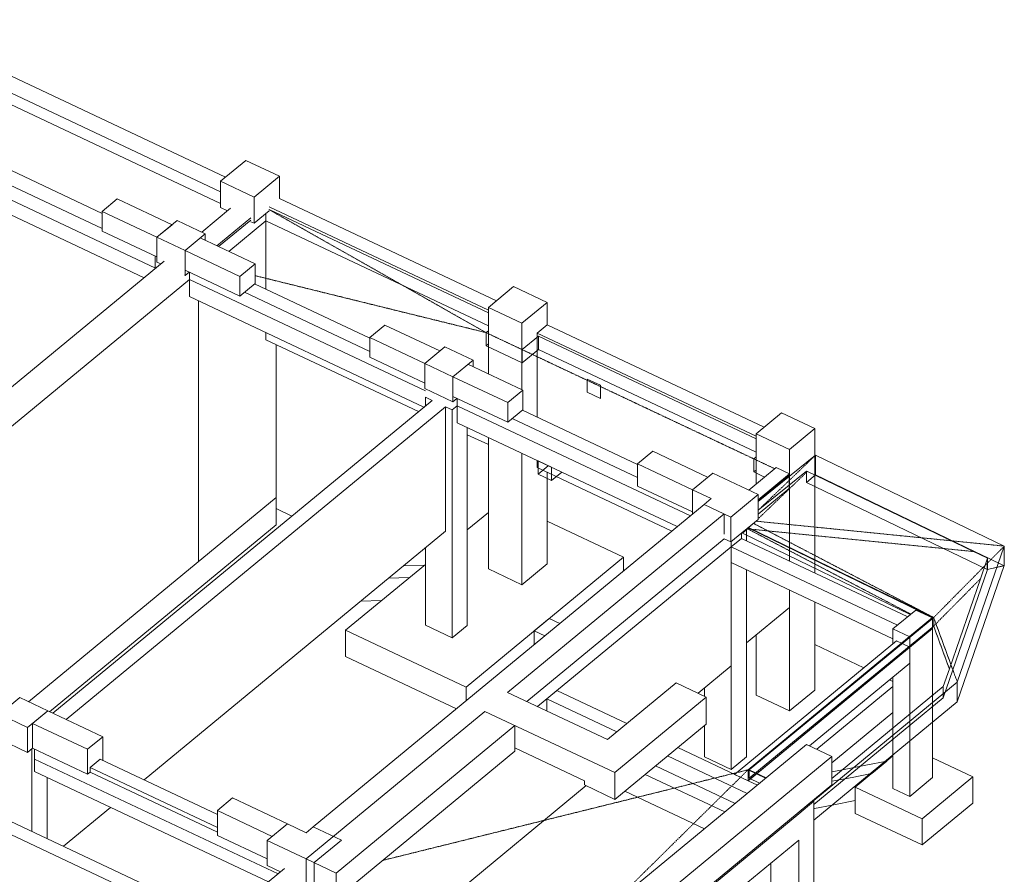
# Model space of a CAD drawing. Header units: millimetres. Extents: x 8507 to 240958, y -8745 to 78383.
# Tile 71 of 71: x 229224 to 240958, y 1010 to 11192. Entities that reach past the tile are written whole.
import ezdxf

# ---------------------------------------------------------------- set-up
doc = ezdxf.new("R2010")
doc.units = ezdxf.units.MM
doc.linetypes.add('Tiret 1_16_', pattern=[3.175, 1.5875, -1.5875])
for name, color, linetype, lineweight in [('A-FLOR', 192, 'Continuous', 5), ('A-FLOR-OTLN', 51, 'Continuous', 5), ('A-GENM', 13, 'Continuous', 5), ('A-WALL', 113, 'Continuous', 9), ('S-BEAM', 12, 'Continuous', 5), ('S-COLS', 52, 'Continuous', 5), ('S-FNDN', 32, 'Continuous', 9)]:
    doc.layers.add(name, color=color, linetype=linetype, lineweight=lineweight)

msp = doc.modelspace()

# ---------------------------------------------------------------- linework, layer by layer
at = {"layer": 'A-FLOR', "lineweight": 9}
for p, q in [((224563.26, 11192.35), (230844.32, 8231.74)), ((228862.28, 10300.71), (231618.18, 9001.7)), ((230205, 8705.08), (228681.51, 9423.18)), ((232197.95, 8931.68), (234809.11, 7700.89)), ((231591.97, 8489.09), (231977.16, 8803.03)), ((231716.9, 8430.2), (232158.06, 8794.12)), ((232158.06, 8794.12), (234809.11, 7544.53)), ((226307.82, 4489.46), (230946.85, 8316.32)), ((226667.79, 4319.79), (231246.38, 8096.78)), ((231246.38, 8182.95), (231246.38, 8096.78)), ((231246.38, 8096.78), (234058.05, 6771.48)), ((233395.93, 7239.93), (231902.13, 7944.04)), ((234809.11, 7487.07), (234781.1, 7463.96)), ((234781.1, 7463.96), (234781.1, 7307.61)), ((235211.87, 7260.91), (235404.83, 7420.09)), ((235404.83, 7263.74), (235404.83, 7420.09)), ((235404.83, 7420.09), (238000.04, 6196.82)), ((234809.11, 7330.72), (234781.1, 7307.61)), ((234781.1, 7307.61), (235211.87, 7104.56)), ((235211.87, 7104.56), (235404.83, 7263.74)), ((235211.87, 7260.91), (235211.87, 7104.56)), ((235404.83, 7263.74), (238000.04, 6040.47)), ((234058.05, 6693.48), (234137.82, 6655.88)), ((234297.37, 6580.68), (234377.14, 6543.08)), ((234377.14, 6543.08), (234437.31, 6592.71)), ((234437.31, 6592.71), (234437.31, 6678.89)), ((234437.31, 6592.71), (237216.96, 5282.51)), ((236586.86, 5735.86), (235093.4, 6439.82)), ((238024.66, 5451.42), (238708.39, 6003.64)), ((238708.39, 6003.64), (238708.39, 5902.01)), ((238708.39, 6003.64), (240957.05, 4920.27)), ((238000.04, 5983), (237972.03, 5959.89)), ((237972.03, 5959.89), (237972.03, 5803.54)), ((238000.04, 5826.65), (237972.03, 5803.54)), ((237972.03, 5803.54), (238100.65, 5742.91)), ((238599.85, 5814.34), (238024.66, 5349.79)), ((238392.16, 5761.86), (238024.66, 5463.52)), ((238392.16, 5761.86), (238386.85, 5764.37)), ((238392.16, 5605.51), (238392.16, 5761.86)), ((238392.16, 5605.51), (238024.66, 5302.36)), ((238386.85, 5608.01), (238392.16, 5605.51)), ((237824.29, 5072.8), (237824.29, 5012.03)), ((237898.6, 5125.53), (237838.3, 5075.79)), ((237838.3, 5084.35), (237838.3, 5075.79)), ((237838.3, 5075.79), (239836.57, 4103.3)), ((237891.99, 5128.65), (237898.6, 5125.53)), ((237898.6, 5134.1), (237898.6, 5125.53)), ((237904.06, 5137.38), (240101.82, 4067.81)), ((240115.82, 4069.03), (237910.09, 5142.48)), ((235267.55, 3067.09), (237619.27, 5007.08)), ((237703.69, 4912.55), (237824.29, 5012.03)), ((237824.29, 5012.03), (239805.89, 4077.99)), ((235394.2, 3007.39), (237703.69, 4912.55)), ((240957.05, 4920.27), (240397.64, 3299.39)), ((240101.82, 4067.81), (237903.55, 2254.41)), ((237917.55, 2255.62), (240115.82, 4069.03)), ((240101.82, 4067.81), (240101.82, 3938.51)), ((240115.82, 4069.03), (240115.82, 3967.4)), ((240101.82, 3938.51), (237903.55, 2125.1)), ((240115.82, 3967.4), (237917.55, 2153.99)), ((240101.82, 3974.21), (240115.82, 3967.4)), ((240397.64, 3299.39), (238687.37, 1888.54)), ((240397.64, 3299.39), (240397.64, 3197.75)), ((229400.39, 2382.91), (232302.8, 1014.84)), ((230183.24, 2381.49), (231579.96, 1723.14)), ((237903.55, 2125.1), (237903.55, 2254.41)), ((237903.55, 2254.41), (238113.06, 2154.24)), ((237917.55, 2153.99), (237917.55, 2255.62)), ((238119.33, 2159.41), (237917.55, 2255.62)), ((230062.51, 2227.17), (231579.96, 1511.91)), ((237903.55, 2125.1), (238014.4, 2072.85)), ((237917.55, 2153.99), (238041.26, 2095)), ((238687.37, 1888.54), (238679.39, 1892.35)), ((238687.37, 1888.54), (238687.37, 1880.86))]:
    msp.add_line(p, q, dxfattribs=at)
at = {"layer": 'A-FLOR', "color": 170, "linetype": 'Tiret 1_16_', "lineweight": 9}
for p, q in [((232195.21, 8929.42), (234781.1, 7463.96)), ((234781.1, 7463.96), (232028.89, 8142.63)), ((238221.27, 5842.41), (234781.1, 7463.96)), ((238708.39, 6003.64), (238024.66, 5348.04)), ((240115.82, 4069.03), (237968.49, 5190.65)), ((237999.18, 5217.07), (240957.05, 4920.27)), ((237914.19, 5140.48), (237898.6, 5125.53)), ((239843.96, 4109.4), (237898.6, 5125.53)), ((240957.05, 4920.27), (240115.82, 4069.03)), ((240115.82, 4069.03), (240397.64, 3299.39)), ((240115.82, 3967.4), (240101.82, 3974.71)), ((233542.87, 1173.52), (237903.55, 2254.41)), ((237903.55, 2254.41), (236226.7, 598.13))]:
    msp.add_line(p, q, dxfattribs=at)
at = {"layer": 'A-FLOR', "color": 254, "linetype": 'Tiret 1_16_', "lineweight": 9}
for p, q in [((238611.32, 5808.93), (238024.66, 5246.41)), ((237962.53, 5186.84), (237914.96, 5141.23)), ((237898.6, 5125.53), (240590.44, 4855.42)), ((240673.36, 4531.57), (240115.82, 3967.4)), ((240302.6, 3457.3), (240115.82, 3967.4))]:
    msp.add_line(p, q, dxfattribs=at)
at = {"layer": 'A-FLOR-OTLN', "lineweight": 9}
for p, q in [((238708.39, 5902.01), (238708.39, 5769.09)), ((238599.85, 5679.55), (238599.85, 5814.34)), ((238611.32, 5808.93), (238599.85, 5814.34)), ((238708.39, 5769.09), (238599.85, 5679.55)), ((240590.44, 4855.42), (238611.32, 5808.93)), ((240608.56, 4853.62), (238708.39, 5769.09)), ((238599.85, 5679.55), (240755.14, 4641.17)), ((240756.16, 4774.75), (240590.44, 4855.42)), ((240767.2, 4777.19), (240608.6, 4853.6)), ((240955.26, 4686.58), (240956.25, 4816.13)), ((240956.25, 4816.33), (240956.26, 4817.84)), ((240956.27, 4819.01), (240957.05, 4920.27)), ((240957.05, 4920.27), (240957.52, 4687.1)), ((240673.36, 4531.57), (240757.13, 4774.96)), ((240756.16, 4774.75), (240755.14, 4641.17)), ((240757.13, 4774.96), (240756.16, 4774.75)), ((240757.4, 4640.74), (240757.13, 4774.96)), ((240955.26, 4686.58), (240767.2, 4777.19)), ((240757.4, 4640.74), (240230.04, 3112.74)), ((240397.64, 3064.85), (240957.52, 4687.1)), ((240755.14, 4641.17), (240955.26, 4686.58)), ((240957.52, 4687.1), (240757.4, 4640.74)), ((240302.6, 3457.3), (240673.36, 4531.57)), ((240230.04, 3246.42), (240302.6, 3457.3)), ((238903.91, 2152.46), (240230.04, 3246.42)), ((240230.04, 3112.74), (240230.04, 3246.42)), ((240397.64, 3197.75), (240397.64, 3064.85)), ((240230.04, 3112.74), (238689.31, 1841.75)), ((238689.31, 1655.62), (240397.64, 3064.85))]:
    msp.add_line(p, q, dxfattribs=at)
at = {"layer": 'A-GENM', "lineweight": 18}
for p, q in [((235987.18, 6911.07), (236146.73, 6835.86)), ((235987.18, 6754.71), (235987.18, 6911.07)), ((236146.73, 6835.86), (236146.73, 6679.51)), ((236146.73, 6679.51), (235987.18, 6754.71)), ((235402.7, 5934.58), (235562.24, 5859.38)), ((235402.7, 5778.22), (235402.7, 5934.58)), ((235523.3, 5877.71), (235402.7, 5778.22)), ((235562.24, 5703.02), (235402.7, 5778.22)), ((235562.24, 5859.38), (235562.24, 5703.02)), ((235682.85, 5802.51), (235562.24, 5703.02))]:
    msp.add_line(p, q, dxfattribs=at)
at = {"layer": 'A-WALL', "lineweight": 18}
for p, q in [((229127.62, 10519.59), (231678.45, 9317.24)), ((231618.18, 9142.42), (228970.83, 10390.26)), ((230205, 8908.34), (230385.9, 9057.58)), ((230385.9, 9057.58), (231039.7, 8749.4)), ((232318.55, 9062.44), (234905.57, 7843.03)), ((231393.14, 8660.97), (231737.84, 8945.32)), ((234809.11, 7732.16), (232197.95, 8962.95)), ((230858.8, 8600.17), (230205, 8908.34)), ((230205, 8908.34), (230205, 8673.81)), ((231977.16, 8832.52), (231572.16, 8498.42)), ((232158.06, 7979.91), (232158.06, 8883.14)), ((230858.8, 8600.17), (231039.7, 8749.4)), ((230205, 8673.81), (230858.8, 8365.64)), ((230858.8, 8365.64), (230858.8, 8600.17)), ((231375.09, 8591.32), (232028.89, 8283.14)), ((230839.03, 8374.96), (230839.03, 8227.37)), ((231847.99, 8133.91), (231194.18, 8442.08)), ((226307.85, 4489.45), (230946.89, 8316.3)), ((231847.99, 8133.91), (232028.89, 8283.14)), ((232028.89, 8283.14), (232028.89, 8048.61)), ((231194.18, 8207.55), (231847.99, 7899.38)), ((231847.99, 7899.38), (231847.99, 8133.91)), ((232028.89, 8048.61), (231847.99, 7899.38)), ((231355.05, 4738.81), (231355.05, 7842.46)), ((233395.93, 7404.28), (233576.83, 7553.51)), ((233576.83, 7553.51), (234230.97, 7245.18)), ((235388.88, 7458.88), (235509.48, 7558.37)), ((235509.48, 7558.37), (238096.5, 6338.96)), ((232158.06, 7379.12), (232158.06, 7463.96)), ((234050.07, 7095.95), (233395.93, 7404.28)), ((233395.93, 7404.28), (233395.93, 7169.75)), ((238000.04, 6228.09), (235388.88, 7458.88)), ((235388.88, 7458.88), (235388.88, 6457.04)), ((232158.06, 7379.12), (233975.87, 6522.28)), ((232278.66, 5172.38), (232278.66, 7322.27)), ((233395.93, 7169.75), (234050.07, 6861.41)), ((234566.02, 7087.25), (235220.16, 6778.92)), ((235039.26, 6629.69), (234385.12, 6938.02)), ((234385.12, 6703.49), (235039.26, 6395.15)), ((235039.26, 6629.69), (235220.16, 6778.92)), ((235220.16, 6778.92), (235220.16, 6544.39)), ((229619.4, 2928.53), (234137.82, 6655.88)), ((234297.37, 6580.68), (229778.95, 2853.32)), ((234297.37, 5097.89), (234297.37, 6580.68)), ((235039.26, 6395.15), (235039.26, 6629.69)), ((235220.16, 6544.39), (235039.26, 6395.15)), ((234558.04, 6247.87), (234809.11, 6129.53)), ((236586.86, 5900.21), (236767.76, 6049.45)), ((236767.76, 6049.45), (237421.9, 5741.11)), ((235388.88, 5941.09), (235388.88, 5856.25)), ((237241, 5591.88), (236586.86, 5900.21)), ((236586.86, 5900.21), (236586.86, 5635.42)), ((235388.88, 5856.25), (236994.84, 5099.27)), ((237912.76, 5587.91), (238239.36, 5857.34)), ((238398.91, 5782.13), (238024.66, 5473.41)), ((238398.91, 5782.13), (238239.36, 5857.34)), ((238398.91, 4741.18), (238398.91, 5782.13)), ((236586.86, 5635.42), (237241, 5327.09)), ((229327.41, 3066.16), (232278.66, 5500.72)), ((232722.8, 1575.16), (237379.95, 5416.95)), ((237619.27, 5304.15), (235038.38, 3175.11)), ((237619.27, 5061.8), (237619.27, 5304.15)), ((229580.71, 2946.77), (232278.66, 5172.38)), ((230705.85, 2135.16), (234297.37, 5097.89)), ((237703.69, 3492.3), (237703.69, 4973.31)), ((238398.91, 4189.9), (238398.91, 4397.22)), ((237884.59, 3765.62), (238398.91, 4189.9)), ((237308.02, 3165.91), (237703.69, 3492.3)), ((236227, 2614.85), (237045.19, 3289.79)), ((237404.17, 3120.58), (237045.19, 3289.79)), ((235038.38, 3175.11), (236227, 2614.85)), ((237404.17, 3120.58), (236314.63, 2221.79)), ((237404.17, 2799.82), (237404.17, 3120.58)), ((229378.22, 2807.71), (229559.12, 2956.94)), ((229559.12, 2956.94), (230213.27, 2648.61)), ((232636.49, 1193.74), (234767.02, 2951.27)), ((236314.63, 2221.79), (234767.02, 2951.27)), ((230032.36, 2499.37), (229378.22, 2807.71)), ((229378.22, 2807.71), (229378.22, 2510.63)), ((235126, 2782.06), (232995.47, 1024.53)), ((235126, 2477.17), (235126, 2782.06)), ((236314.63, 1901.03), (237404.17, 2799.82)), ((230032.36, 2499.37), (230213.27, 2648.61)), ((230213.27, 2648.61), (230213.27, 2367.34)), ((229378.22, 2510.63), (230032.36, 2202.3)), ((230032.36, 2202.3), (230032.36, 2499.37)), ((232995.47, 719.64), (235126, 2477.17)), ((235126, 2516.26), (235955.65, 2125.2)), ((235621.9, 99.21), (238600.77, 2556.56)), ((238903.91, 2413.67), (238600.77, 2556.56)), ((238903.91, 2413.67), (235925.03, -43.67)), ((238903.91, 2077.51), (238903.91, 2413.67)), ((230062.51, 2227.17), (230032.36, 2202.3)), ((235955.65, 2075.73), (235955.65, 2125.2)), ((236314.63, 2221.79), (236314.63, 1901.03)), ((233943.17, 390.16), (235975.04, 2066.3)), ((235940.99, -366.67), (238903.91, 2077.51)), ((235955.65, 2075.73), (236314.63, 1901.03)), ((231579.96, 1769.9), (231760.87, 1919.13)), ((231760.87, 1919.13), (232415.01, 1610.8)), ((231290.64, 458.84), (228498.58, 1774.9)), ((228619.18, 1874.39), (231290.64, 615.18)), ((229745.92, 1343.29), (230307.7, 1806.71)), ((232234.11, 1461.57), (231579.96, 1769.9)), ((231579.96, 1769.9), (231579.96, 1472.83)), ((231579.96, 1472.83), (232173.8, 1192.92)), ((232636.49, 888.84), (232636.49, 1193.74)), ((232995.47, 1024.53), (232636.49, 1193.74)), ((231991.01, 757.64), (232381.21, 1079.53)), ((232995.47, 1024.53), (232995.47, 719.64))]:
    msp.add_line(p, q, dxfattribs=at)
at = {"layer": 'S-BEAM', "lineweight": 9}
for p, q in [((230205, 8884.86), (228820.21, 9537.59)), ((228681.51, 9423.18), (230205, 8705.08)), ((230705.61, 8117.31), (228021.44, 9382.52)), ((230839.03, 8374.96), (230839.03, 8234.23)), ((230839.03, 8234.23), (230839.03, 8227.37)), ((231246.51, 8182.89), (231246.51, 7893.62)), ((233395.93, 7396.43), (232022.86, 8043.64)), ((234041.32, 6576.27), (231246.51, 7893.62)), ((231902.26, 7944.15), (233395.93, 7240.1)), ((234437.44, 6678.82), (234437.44, 6389.56)), ((236586.86, 5892.37), (235214.13, 6539.41)), ((237060.29, 5153.26), (234437.44, 6389.56)), ((235093.53, 6439.92), (236586.86, 5736.03)), ((237824.29, 5012.03), (237703.69, 4912.55)), ((237824.29, 5012.03), (239805.89, 4077.99)), ((239685.29, 3978.51), (237703.69, 4912.55)), ((237703.69, 4912.55), (237703.69, 4724.92)), ((239631.03, 3816.46), (237703.69, 4724.92)), ((234049.25, 4693.35), (233797.66, 4685.67)), ((233616.76, 4536.44), (233868.34, 4544.12)), ((233536.65, 4270.5), (233285.07, 4262.82)), ((235535.55, 4058.08), (235354.65, 3908.85)), ((235661, 3998.95), (235535.55, 4058.08)), ((235354.65, 3908.85), (235480.09, 3849.72)), ((235354.65, 3908.85), (235354.65, 3746.23)), ((237744, 2200.3), (239670.92, 3789.86)), ((239670.92, 3789.86), (239738.69, 3757.92)), ((239738.69, 3757.92), (239830.46, 3714.66)), ((239830.46, 3714.66), (238002.78, 2206.96)), ((239830.46, 3527.03), (239830.46, 3714.66)), ((239830.46, 3527.03), (238634.66, 2540.59)), ((235626.02, 3198.63), (235505.42, 3099.14)), ((235626.02, 3198.63), (236458.82, 2806.08)), ((236338.22, 2706.59), (235505.42, 3099.14)), ((235505.42, 3099.14), (235505.42, 2954.97)), ((229400.39, 2500.18), (229400.39, 2382.91)), ((237065.25, 2520.24), (237903.55, 2125.1)), ((229400.39, 2382.91), (229400.39, 2234.38)), ((230183.11, 2381.38), (230062.51, 2281.9)), ((231579.96, 1722.97), (230183.11, 2381.38)), ((237893.8, 1973.36), (236944.65, 2420.75)), ((239537.54, 2355.34), (239326.52, 2314.16)), ((239557.8, 2359.29), (239376.89, 2210.06)), ((239557.8, 2359.29), (239537.54, 2355.34)), ((232188.21, 920.32), (229400.39, 2234.38)), ((230062.51, 2281.9), (231579.96, 1566.64)), ((230062.51, 2281.9), (230062.51, 2227.17)), ((237749.06, 1853.96), (236799.91, 2301.35)), ((239029.72, 2256.25), (238903.91, 2231.7)), ((239326.52, 2314.16), (239029.72, 2256.25)), ((237903.55, 2125.1), (237744, 2200.3)), ((237930.87, 2147.64), (237903.55, 2125.1)), ((237903.55, 2125.1), (238014.4, 2072.85)), ((238002.78, 2206.96), (237930.87, 2147.64)), ((238903.91, 2117.77), (239145.61, 2164.93)), ((239145.61, 2164.93), (239356.64, 2206.11)), ((239356.64, 2206.11), (239376.89, 2210.06)), ((239181.13, 1888.23), (238906.28, 1834.6)), ((238695.26, 1793.42), (238689.31, 1792.26)), ((238906.28, 1834.6), (238695.26, 1793.42)), ((235940.99, -387.35), (238508.41, 1730.58)), ((238508.41, 1417.87), (235940.99, -700.06))]:
    msp.add_line(p, q, dxfattribs=at)
at = {"layer": 'S-COLS', "lineweight": 9}
for p, q in [((234809.11, 7763.46), (235110.62, 8012.18)), ((235110.62, 8012.18), (235509.48, 7824.17)), ((234809.11, 7450.75), (234809.11, 7763.46)), ((235207.98, 7575.45), (234809.11, 7763.46)), ((235509.48, 7824.17), (235207.98, 7575.45)), ((235509.48, 7824.17), (235509.48, 7558.37)), ((235207.98, 7575.45), (235207.98, 7262.75)), ((234809.11, 6972.67), (234809.11, 7450.75)), ((235207.98, 7261.97), (235207.98, 6784.66)), ((234058.05, 6590.07), (234058.05, 6693.48)), ((234377.14, 6543.08), (234377.14, 3826.34)), ((238000.04, 6259.4), (238301.55, 6508.11)), ((238301.55, 6508.11), (238700.41, 6320.11)), ((234558.04, 6332.71), (234558.04, 3975.57)), ((238000.04, 5946.69), (238000.04, 6259.4)), ((238398.91, 6071.39), (238000.04, 6259.4)), ((238700.41, 6320.11), (238398.91, 6071.39)), ((238700.41, 6320.11), (238700.41, 5997.19)), ((234809.11, 4648.02), (234809.11, 6214.37)), ((235207.98, 6026.36), (235207.98, 4460.02)), ((238398.91, 6071.39), (238398.91, 5753.68)), ((238700.41, 5997.19), (238700.41, 5895.56)), ((238000.04, 5659.91), (238000.04, 5946.69)), ((238700.41, 5895.56), (238700.41, 5631.1)), ((235509.48, 5799.4), (235509.48, 5727.89)), ((238398.91, 5753.68), (238398.91, 4896.56)), ((235509.48, 5727.89), (235509.48, 4708.73)), ((238700.41, 5631.1), (238700.41, 4749.83)), ((237884.59, 5122.54), (237884.59, 5053.26)), ((237884.59, 5053.26), (237884.59, 4983.61)), ((237703.69, 4973.31), (237703.69, 4912.55)), ((234058.05, 3976.75), (234058.05, 4900.47)), ((237703.69, 4912.55), (237703.69, 2258.35)), ((238398.91, 4896.56), (238398.91, 4802.96)), ((235509.48, 4708.73), (235207.98, 4460.02)), ((238398.91, 4802.96), (238398.91, 4741.18)), ((238700.41, 4749.83), (238700.41, 4656.23)), ((235207.98, 4460.02), (234809.11, 4648.02)), ((237884.59, 4639.65), (237884.59, 2407.58)), ((238700.41, 4656.23), (238700.41, 4599.07)), ((238398.91, 4397.22), (238398.91, 2955.95)), ((238700.41, 4255.11), (238700.41, 3204.67)), ((239631.03, 3933.75), (239902.38, 4157.59)), ((239902.38, 4157.59), (240101.82, 4063.59)), ((240101.82, 4063.59), (239830.46, 3839.74)), ((240101.82, 4063.59), (240101.82, 4057.47)), ((240101.82, 4057.47), (240101.82, 3140.65)), ((234377.14, 3826.34), (234058.05, 3976.75)), ((234558.04, 3975.57), (234377.14, 3826.34)), ((239631.03, 3933.75), (239631.03, 3808.66)), ((239830.46, 3839.74), (239631.03, 3933.75)), ((238000.04, 3143.96), (238000.04, 3860.86)), ((239631.03, 3808.66), (239631.03, 3756.96)), ((239830.46, 3839.74), (239830.46, 3833.62)), ((239830.46, 3833.62), (239830.46, 3714.66)), ((239830.46, 3714.66), (239830.46, 2916.8)), ((239631.03, 3362.52), (239631.03, 2752.28)), ((237384.59, 3129.81), (237384.59, 3229.07)), ((238700.41, 3204.67), (238398.91, 2955.95)), ((238398.91, 2955.95), (238000.04, 3143.96)), ((240101.82, 3140.65), (240101.82, 2953.73)), ((240101.82, 2953.73), (240101.82, 2820.82)), ((239830.46, 2916.8), (239830.46, 2729.88)), ((240101.82, 2820.82), (240101.82, 2161.62)), ((237384.59, 2408.76), (237384.59, 2783.67)), ((239631.03, 2752.28), (239631.03, 2565.36)), ((239830.46, 2729.88), (239830.46, 2596.98)), ((239830.46, 2596.98), (239830.46, 1937.77)), ((229370.24, 2504.05), (229370.24, 2358.04)), ((239631.03, 2565.36), (239631.03, 2432.46)), ((229370.24, 2358.04), (229370.24, 1520.37)), ((237703.69, 2258.35), (237384.59, 2408.76)), ((237884.59, 2407.58), (237703.69, 2258.35)), ((239631.03, 2432.46), (239631.03, 2031.77)), ((229551.15, 2163.32), (229551.15, 1435.1)), ((240101.82, 2161.62), (239830.46, 1937.77)), ((239830.46, 1937.77), (239631.03, 2031.77)), ((238689.31, 1879.81), (238508.41, 1730.58)), ((238673.36, 1887.33), (238689.31, 1879.81)), ((238689.31, 1879.81), (238689.31, -22.16)), ((238508.41, 1417.87), (238508.41, -171.4)), ((238173.36, -13.47), (238173.36, 1141.48))]:
    msp.add_line(p, q, dxfattribs=at)
at = {"layer": 'S-FNDN', "lineweight": 18}
for p, q in [((231919.68, 9516.25), (231618.18, 9267.53)), ((232318.55, 9328.24), (231919.68, 9516.25)), ((232017.04, 9079.52), (232318.55, 9328.24)), ((232318.55, 9328.24), (232318.55, 9062.44)), ((231618.18, 9267.53), (232017.04, 9079.52)), ((231618.18, 9267.53), (231618.18, 8954.82)), ((232017.04, 9079.52), (232017.04, 8766.81)), ((231701.65, 8915.47), (231618.18, 8954.82)), ((232197.95, 8916.04), (232017.04, 8766.81)), ((231100.34, 8798.99), (230859.14, 8600.01)), ((231435.39, 8641.06), (231100.34, 8798.99)), ((232017.04, 8766.81), (231977.16, 8785.61)), ((230859.14, 8600.01), (231194.18, 8442.08)), ((230859.14, 8600.01), (230859.14, 8302.94)), ((231194.18, 8442.08), (231435.39, 8641.06)), ((231435.39, 8641.06), (231435.39, 8562.89)), ((231194.18, 8442.08), (231194.18, 8145.01)), ((230904.64, 8281.49), (230859.14, 8302.94)), ((231194.18, 8145.01), (231186.21, 8148.77)), ((231242.43, 8184.81), (231194.18, 8145.01)), ((234291.27, 7294.92), (234050.07, 7095.95)), ((234626.32, 7136.99), (234291.27, 7294.92)), ((234050.07, 7095.95), (234385.12, 6938.02)), ((234050.07, 7095.95), (234050.07, 6798.87)), ((234385.12, 6938.02), (234626.32, 7136.99)), ((234626.32, 7136.99), (234626.32, 7058.83)), ((234385.12, 6938.02), (234385.12, 6640.95)), ((234385.12, 6640.95), (234050.07, 6798.87)), ((234433.36, 6680.75), (234385.12, 6640.95)), ((237482.21, 5790.86), (237241, 5591.88)), ((238024.66, 5535.16), (237482.21, 5790.86)), ((237241, 5591.88), (237464.37, 5486.6)), ((237241, 5591.88), (237241, 5302.34)), ((237699.04, 5266.55), (238024.66, 5535.16)), ((238024.66, 5535.16), (238024.66, 5238.09)), ((237464.37, 5486.6), (237379.95, 5416.95)), ((237379.95, 5416.95), (237699.04, 5266.55)), ((232468.11, 5278.5), (232278.66, 5367.8)), ((237699.04, 5266.55), (237699.04, 4969.47)), ((238024.66, 5238.09), (237699.04, 4969.47)), ((237699.04, 4969.47), (237619.27, 5007.08)), ((229224.08, 3114.87), (228982.87, 2915.89)), ((229559.12, 2956.94), (229224.08, 3114.87)), ((229317.92, 2757.96), (229559.12, 2956.94)), ((228982.87, 2915.89), (229317.92, 2757.96)), ((229317.92, 2757.96), (229317.92, 2460.89)), ((229317.92, 2460.89), (228982.87, 2618.82)), ((229378.22, 2510.63), (229317.92, 2460.89)), ((232415.01, 1610.8), (232173.8, 1411.82)), ((232638.37, 1505.52), (232415.01, 1610.8)), ((232722.8, 1575.16), (232638.37, 1505.52)), ((233057.84, 1417.23), (232722.8, 1575.16)), ((232173.8, 1411.82), (232636.49, 1193.74)), ((232173.8, 1411.82), (232173.8, 1114.75)), ((232732.22, 1148.61), (233057.84, 1417.23)), ((232332.97, 1039.73), (232173.8, 1114.75)), ((232732.22, 1148.61), (232732.22, 851.54))]:
    msp.add_line(p, q, dxfattribs=at)
at = {"layer": 'S-FNDN'}
for p, q in [((234809.11, 5320.18), (234558.04, 5113.07)), ((236418.96, 4786.83), (235509.48, 5215.52)), ((234058.05, 4700.61), (233107.68, 3916.62)), ((234543.6, 3239.8), (236418.96, 4786.83)), ((236418.96, 4786.83), (236418.96, 4624.21)), ((233107.68, 3916.62), (234543.6, 3239.8)), ((233107.68, 3916.62), (233107.68, 3603.92)), ((239284.67, 3471.24), (238700.41, 3746.63)), ((234427.81, 2981.66), (233107.68, 3603.92)), ((239631.03, 3307.98), (239588.95, 3327.81)), ((234543.6, 3239.8), (234543.6, 3077.18)), ((238722.62, 2499.13), (239631.03, 3248.5)), ((239631.03, 2935.79), (238903.91, 2335.97)), ((239631.03, 2419.56), (239181.13, 2048.42)), ((240581.87, 2169.84), (240101.82, 2396.12)), ((236676.28, 2199.37), (237625.43, 1751.98)), ((239978.86, 1672.41), (240581.87, 2169.84)), ((240581.87, 1857.14), (240581.87, 2169.84)), ((237384.19, 1552.98), (236435.05, 2000.37)), ((239181.13, 2048.42), (239978.86, 1672.41)), ((239181.13, 2048.42), (239181.13, 1735.71)), ((240581.87, 1857.14), (239978.86, 1359.7)), ((239978.86, 1359.7), (239181.13, 1735.71)), ((239978.86, 1359.7), (239978.86, 1672.41))]:
    msp.add_line(p, q, dxfattribs=at)

doc.saveas('drawing.dxf')
